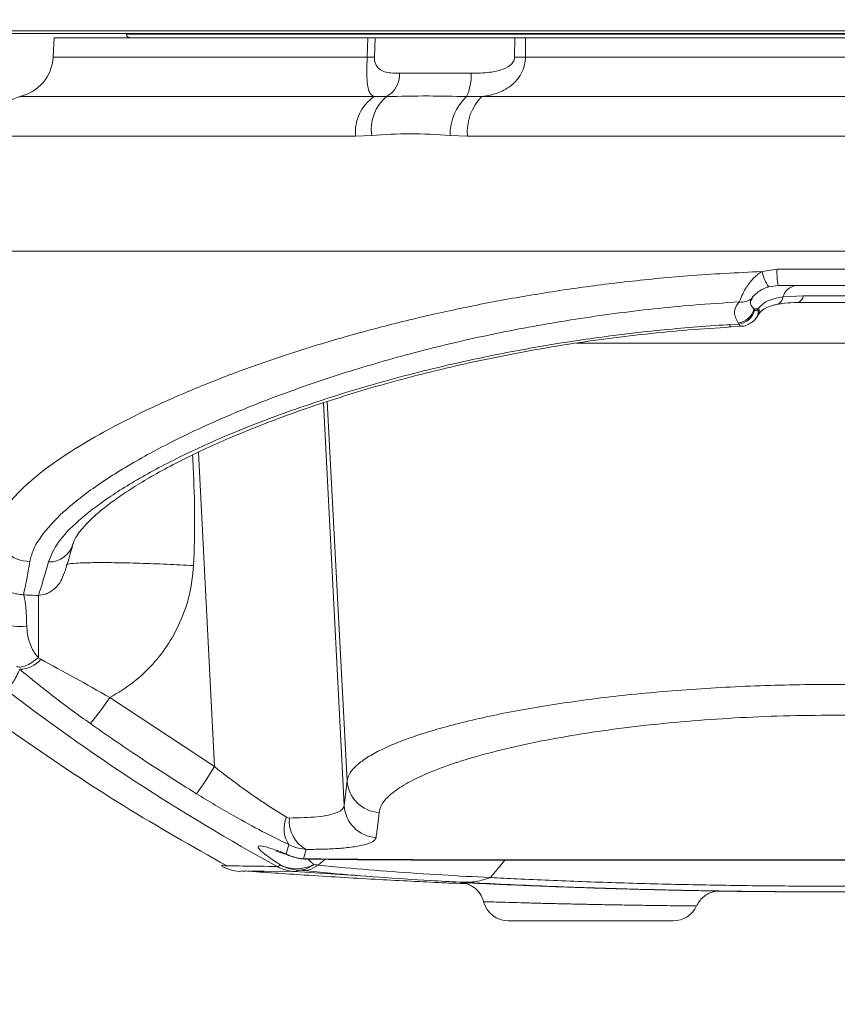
# Model space of a CAD drawing. Header units: millimetres. Extents: x 0 to 16820, y 0 to 11880.
# Tile 16 of 100: x 2866 to 2962, y 6056 to 6172. Entities that reach past the tile are written whole.
import ezdxf

# ---------------------------------------------------------------- set-up
doc = ezdxf.new("R2010")
doc.units = ezdxf.units.MM
doc.header["$LTSCALE"] = 20
doc.styles.add('SLDTEXTSTYLE0', font='TXT', dxfattribs={"width": 0.605})
doc.dimstyles.new('SLDDIMSTYLE1', dxfattribs={"dimtxt": 140, "dimasz": 100, "dimexe": 0, "dimexo": 0.0625, "dimgap": 35, "dimtad": 1, "dimtoh": 1, "dimdec": 4, "dimlfac": 20, "dimzin": 12, "dimdsep": 46, "dimtxsty": 'SLDTEXTSTYLE0', "dimsah": 1, "dimcen": 0.09, "dimadec": 1, "dimazin": 0, "dimtfac": 1, "dimtofl": 0, "dimtmove": 0, "dimatfit": 3, "dimfxl": 1, "dimfrac": 2, "dimtolj": 1, "dimtzin": 12, "dimarcsym": 0})

# ---------------------------------------------------------------- blocks, each defined once
blk = doc.blocks.new('*D5')
at = {"color": 7, "linetype": 'Continuous', "lineweight": 0}
for p, q in [((1293.27, 6330.23), (473.82, 6330.23)), ((4279.76, 6330.23), (5099.21, 6330.23))]:
    blk.add_line(p, q, dxfattribs=at)
blk.add_arc((2786.51, 6330.23), 2282.69, 180, 0, dxfattribs=at)
for points in [[(503.82, 6330.23), (491.01, 6229.93), (521, 6230.59)], [(5069.21, 6330.23), (5052.02, 6230.59), (5082.02, 6229.93)]]:
    blk.add_solid(points, dxfattribs=at)
at = {"color": 7, "linetype": 'Continuous', "lineweight": 0, "char_height": 140, "attachment_point": 1, "style": 'SLDTEXTSTYLE0'}
for s, insert in [('180°', (2619.65, 4228.01)), ('-', (2555.74, 4228.01))]:
    blk.add_mtext(s, dxfattribs=dict(at, insert=insert))

msp = doc.modelspace()

# ---------------------------------------------------------------- linework, layer by layer
at = {"color": 7, "linetype": 'Continuous', "lineweight": 0}
for p, q in [((2849.5138564, 6170.4342535), (3073.5138564, 6170.4342535)), ((2855.2808776, 6170.1342175), (3073.2138205, 6170.1342175)), ((2878.6020292, 6170.1342175), (2878.6173386, 6170.0473934)), ((2870.1470019, 6169.6342175), (2870.0284723, 6167.3725377)), ((2870.1470019, 6169.6342175), (2906.9059387, 6169.6342175)), ((2907.7573858, 6169.6342175), (2924.0969844, 6169.6342175)), ((2925.3795929, 6169.6342175), (3052.8807108, 6169.6342175)), ((3061.4150421, 6144.6342175), (2861.6126706, 6144.6342175)), ((2954.9620969, 6140.6342175), (2953.8427382, 6140.4813673)), ((2968.0656159, 6140.6342175), (2954.9620969, 6140.6342175)), ((2949.4037017, 6135.8124822), (2950.6278335, 6135.8690193)), ((2949.4136038, 6135.7968354), (2949.4047379, 6135.7964956)), ((2901.9146622, 6073.4485001), (2901.0755865, 6072.7758489)), ((2907.2418547, 6071.4331004), (2898.2968181, 6072.0023049)), ((2942.6669627, 6066.2342175), (2923.360751, 6066.2342175))]:
    msp.add_line(p, q, dxfattribs=at)
at = {"color": 8, "linetype": 'Continuous', "lineweight": 0}
for p, q in [((2987.1302895, 6170.0473934), (2878.6173386, 6170.0473934)), ((2906.8145828, 6167.3725377), (2906.9059387, 6169.6342175)), ((2907.7573858, 6169.6342175), (2907.6635731, 6167.3725377)), ((2924.0781612, 6167.3725377), (2924.0969844, 6169.6342175)), ((2925.3795929, 6169.6342175), (2925.3562202, 6167.3725377)), ((2870.0284723, 6167.3725377), (2906.8145828, 6167.3725377)), ((2925.3562202, 6167.3725377), (3052.9992405, 6167.3725377)), ((2910.6149388, 6165.4772097), (2918.985788, 6165.4772097)), ((2866.14563, 6162.7321057), (2866.219228, 6162.7543945)), ((2866.219228, 6162.7543945), (2907.6538899, 6162.7543945)), ((2907.6538899, 6162.7543945), (2909.0758162, 6162.7536312)), ((2918.4454905, 6162.7536312), (2920.2631407, 6162.7543945)), ((2920.2631407, 6162.7543945), (3056.8084848, 6162.7543945)), ((2905.4498333, 6158.1362513), (2862.319583, 6158.1362513)), ((2907.3480056, 6158.2143339), (2905.4498333, 6158.1362513)), ((2918.5750797, 6158.1362513), (2916.5331308, 6158.2143339)), ((3060.7081298, 6158.1362513), (2918.5750797, 6158.1362513)), ((2953.0711783, 6142.2747952), (2954.828424, 6142.5295456)), ((2954.828424, 6142.5295456), (2968.1992888, 6142.5295456)), ((2955.5179013, 6139.2960249), (2957.8940419, 6139.4342175)), ((2952.5816572, 6137.8956848), (2952.1164447, 6137.8956848)), ((2952.1164447, 6137.8956848), (2952.1999787, 6137.7674649)), ((2952.5816572, 6137.8956848), (2952.6594275, 6137.9870015)), ((2949.2319273, 6136.0513478), (2950.3582575, 6136.1154968)), ((2950.3582575, 6136.1154968), (2950.2561344, 6136.2443301)), ((2991.7687058, 6133.8958973), (2931.3263946, 6133.8958973)), ((2901.7201022, 6126.9101097), (2904.1234803, 6079.7326411)), ((2904.4714479, 6082.6371576), (2902.1446172, 6127.0535638)), ((2888.9175977, 6084.2956182), (2887.0422856, 6121.1073373)), ((2868.301841, 6097.0470111), (2868.578181, 6096.888431)), ((2876.6777143, 6092.3856592), (2888.9175977, 6084.2956182)), ((2904.1234803, 6079.7326411), (2904.4714479, 6082.6371576)), ((2897.3265154, 6074.098476), (2897.6473966, 6075.1706417)), ((2899.6772824, 6074.6020739), (2899.3499999, 6073.4994204)), ((2899.3499999, 6073.4994204), (2900.8198197, 6073.4916608)), ((2921.2560024, 6071.3059071), (2922.9480201, 6073.3447872)), ((2896.2686367, 6072.6037608), (2896.2685242, 6072.6038225)), ((2899.2803262, 6072.1230603), (2898.6840278, 6072.184568)), ((2901.0755865, 6072.7758489), (2901.0755033, 6072.7757822)), ((2948.1675661, 6069.7354336), (2948.1361505, 6069.7358811))]:
    msp.add_line(p, q, dxfattribs=at)
at = {"color": 7, "linetype": 'Continuous', "lineweight": 0, "flags": 128}
for points in [[(2951.8906176, 6139.1810109), (2951.8997663, 6139.1912211), (2952.0346741, 6139.3694973)], [(2898.2967587, 6072.0023096), (2894.7970826, 6072.053316), (2893.0464467, 6072.0719767), (2892.8018984, 6072.0744856)]]:
    msp.add_lwpolyline(points, dxfattribs=at)
at = {"color": 8, "linetype": 'Continuous', "lineweight": 0, "flags": 128}
for points in [[(2897.9787701, 6073.7808316), (2897.7779746, 6073.8621221), (2897.3265154, 6074.098476)], [(2899.7410121, 6073.4683336), (2899.6025625, 6073.4714025), (2899.3499999, 6073.4994204)], [(2901.180309, 6073.4606789), (2901.0383687, 6073.4634658), (2900.8198197, 6073.4916608)]]:
    msp.add_lwpolyline(points, dxfattribs=at)
at = {"color": 7, "linetype": 'Continuous', "lineweight": 30}
for radius in [2051, 593]:
    msp.add_circle((2786.5138564, 6330.2342175), radius, dxfattribs=at)
at = {"color": 7, "linetype": 'Continuous', "lineweight": 0}
for centre, radius, start, end in [((2865.0353246, 6167.6342175), 5, 282.791544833, 357), ((2899.7189416, 6078.4682406), 5, 249.632869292, 270.038051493), ((2923.3607501, 6069.2342175), 3, 194.832796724, 270), ((2942.6669627, 6069.2342175), 3, 270, 335.430476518)]:
    msp.add_arc(centre, radius, start, end, dxfattribs=at)
at = {"color": 8, "linetype": 'Continuous', "lineweight": 0}
for centre, radius, start, end in [((2907.2390779, 6190.5579087), 23.1892567, 268.95110317, 271.04889683), ((2924.7171907, 6220.6167982), 53.248095, 269.312377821, 270.687622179), ((2907.6385882, 6165.3625001), 2.9785602, 298.850404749, 2.20710616), ((2913.6728165, 6165.1158045), 5.3252493, 333.667486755, 3.891446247), ((2867.3114104, 6157.8765981), 4.9985759, 102.620871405, 177.022405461), ((2910.4740186, 6158.573433), 5.0431702, 124.00032611, 184.973091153), ((2912.3461358, 6158.9103563), 5.0463603, 130.395126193, 187.927829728), ((2922.6318164, 6158.3174973), 6.0995581, 133.340502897, 180.969104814), ((2924.1702301, 6158.7086552), 5.6243537, 134.001204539, 185.841241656), ((2961.8787079, 6142.074407), 7.0649596, 176.306335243, 191.762166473), ((2957.1549178, 6142.9689996), 4.1423241, 189.647617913, 216.908599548), ((2957.3149673, 6138.7787235), 1.8700394, 97.150814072, 163.941065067), ((2950.727779, 6140.2823598), 1.6016127, 258.583329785, 316.555630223), ((2954.5060228, 6139.3929499), 1.0165099, 290.812981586, 354.528490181), ((2956.9684175, 6139.5178332), 0.9293934, 288.057767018, 354.838236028), ((2949.9644123, 6138.446496), 2.2214042, 277.546067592, 345.643387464), ((2951.4508655, 6137.5540037), 1.1812856, 325.341304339, 16.812764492), ((2951.8931285, 6137.6196025), 0.8498213, 334.313791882, 25.61519863), ((2950.0327063, 6138.3310616), 2.239355, 278.359125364, 345.423163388), ((2949.5428349, 6136.0761525), 0.3118955, 184.561498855, 243.719445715), ((2867.3047753, 6112.321058), 3.9956263, 184.129658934, 270.076269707), ((2869.5320642, 6111.212753), 2.9499024, 268.941008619, 345.408778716), ((2866.0919856, 6104.5589822), 3.8609998, 194.837197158, 282.681034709), ((2866.1185743, 6098.8248196), 3.1303779, 269.975161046, 321.787501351), ((3016.4148986, 6291.6798001), 249.8588306, 232.434634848, 241.258609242), ((2844.152451, 6114.3529793), 39.2486421, 320.401250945, 325.965201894), ((2852.0302443, 6106.1890407), 42.8952071, 324.229066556, 329.309975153), ((2908.4451323, 6082.8975858), 3.9822092, 183.74970101, 266.637947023), ((2908.1091813, 6079.9770548), 3.9931881, 183.509134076, 266.450441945), ((2900.2796305, 6076.9976205), 3.204139, 154.601492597, 214.763710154), ((2901.4320026, 6077.9041913), 3.739388, 174.235471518, 242.014160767), ((2899.7309351, 6078.5031213), 5.0181804, 241.370637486, 265.646431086), ((2898.5672564, 6076.6592891), 4.3186277, 243.762758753, 297.706068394), ((2899.0613531, 6077.1716119), 5.001298, 241.279445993, 265.673181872), ((2898.7451232, 6075.0785153), 2.8945922, 268.790583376, 309.214068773)]:
    msp.add_arc(centre, radius, start, end, dxfattribs=at)
for centre, major_axis, ratio, start_param, end_param in [((2842.1929669, 6519.6342175), (-21.8654851, 419.9989008), 0.0439458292, 3.290333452, 3.3430946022), ((2887.1625247, 6519.6342175), (21.91825, 419.9988902), 0.0440508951, 3.2937531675, 3.346949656)]:
    msp.add_ellipse(centre, major_axis=major_axis, ratio=ratio, start_param=start_param, end_param=end_param, dxfattribs=at)
at = {"color": 7, "linetype": 'Continuous', "lineweight": 0}
for points, knots in [([(2878.6151063, 6170.061176), (2878.6316935, 6169.9985224), (2878.6660122, 6169.868892), (2878.7994011, 6169.7291667), (2878.9550374, 6169.6478962), (2879.0592424, 6169.6386826), (2879.1097425, 6169.6342175)], [0, 0, 0, 0, 0.2709779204, 0.5606530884, 0.7870826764, 1, 1, 1, 1]), ([(2907.7573858, 6169.6342175), (2907.5721499, 6169.6342175), (2907.330739, 6169.6342175), (2906.9861278, 6169.6342175), (2906.9059387, 6169.6342175)], [0, 0, 0, 0, 0.7673054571, 1, 1, 1, 1]), ([(2925.3795929, 6169.6342175), (2925.0573289, 6169.6342175), (2924.6373346, 6169.6342175), (2924.1989858, 6169.6342175), (2924.0969844, 6169.6342175)], [0, 0, 0, 0, 0.7673054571, 1, 1, 1, 1]), ([(2953.8427382, 6140.4813673), (2953.7893355, 6140.4650823), (2953.4226208, 6140.3532538), (2952.8724947, 6140.0723709), (2952.3582548, 6139.6770633), (2952.131101, 6139.4644133), (2952.0517951, 6139.38635), (2952.0346741, 6139.3694973)], [0, 0, 0, 0, 0.0653089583, 0.4484752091, 0.7160372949, 0.9386966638, 1, 1, 1, 1]), ([(2951.8073308, 6139.0780687), (2951.8068708, 6139.0762704), (2951.800213, 6139.0502453), (2951.847788, 6139.1174582), (2951.8920756, 6139.1800268)], [0, 0, 0, 0, 0.0691002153, 1, 1, 1, 1]), ([(2952.6864239, 6137.2291631), (2952.7447197, 6137.3402381), (2952.8976215, 6137.6315723), (2953.4907595, 6138.0198345), (2954.1926353, 6138.3084394), (2954.7169246, 6138.4019826), (2954.868216, 6138.4289759)], [0, 0, 0, 0, 0.1903766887, 0.4993313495, 0.8555247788, 1, 1, 1, 1]), ([(2954.859882, 6138.4298321), (2955.0348325, 6138.4645842), (2955.6445187, 6138.5856922), (2956.4437765, 6138.6305655), (2957.1066032, 6138.6298263), (2957.2624807, 6138.6296525)], [0, 0, 0, 0, 0.2353511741, 0.8201768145, 1, 1, 1, 1]), ([(2965.7712059, 6138.6342175), (2965.2545075, 6138.6342175), (2963.6295717, 6138.6342175), (2960.6392323, 6138.6342175), (2958.3800413, 6138.6342175), (2957.2565069, 6138.6342175)], [0, 0, 0, 0, 0.1898688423, 0.5971078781, 1, 1, 1, 1]), ([(2950.6268798, 6135.8837999), (2950.6647371, 6135.8796889), (2950.9398293, 6135.8498163), (2951.4219153, 6136.0339181), (2951.981981, 6136.3798645), (2952.2991469, 6136.6880449), (2952.4185644, 6136.8787589), (2952.4223336, 6136.8847784)], [0, 0, 0, 0, 0.0526185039, 0.3823551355, 0.6788997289, 0.9898650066, 1, 1, 1, 1]), ([(2952.3425333, 6136.7786582), (2952.4132371, 6136.8673964), (2952.5308862, 6137.0150544), (2952.6121172, 6137.1905064), (2952.6445307, 6137.2605168)], [0, 0, 0, 0, 0.6009714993, 1, 1, 1, 1]), ([(2872.4019317, 6110.465741), (2872.4154706, 6110.5221718), (2872.4548758, 6110.6864154), (2872.7195805, 6111.2195156), (2873.2710183, 6111.9957664), (2874.0978915, 6112.9150691), (2875.214348, 6113.9530171), (2876.6341198, 6115.0944414), (2878.3694684, 6116.3247449), (2880.4157391, 6117.6225421), (2882.7670608, 6118.9701298), (2885.4142543, 6120.3509564), (2888.3458626, 6121.7497391), (2891.5486831, 6123.151838), (2895.0046001, 6124.5436053), (2898.6906164, 6125.9054154), (2902.5923071, 6127.224991), (2906.6941699, 6128.4915463), (2910.984697, 6129.6951329), (2915.4418721, 6130.8234378), (2920.043519, 6131.8650814), (2924.7673875, 6132.8098037), (2929.5915875, 6133.6480436), (2934.4855, 6134.3714161), (2939.4411208, 6134.9678056), (2944.4108775, 6135.4489497), (2947.7588834, 6135.6673123), (2949.4146239, 6135.7753025)], [0, 0, 0, 0, 0.0203241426, 0.0591540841, 0.0964030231, 0.1337552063, 0.1717609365, 0.2111088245, 0.2513970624, 0.2924475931, 0.3340872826, 0.3761642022, 0.4185492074, 0.4611343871, 0.5038228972, 0.5464261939, 0.5887891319, 0.6311270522, 0.6733518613, 0.7153897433, 0.7571764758, 0.7986602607, 0.8398041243, 0.8805780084, 0.920759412, 0.9608119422, 1, 1, 1, 1]), ([(2871.3264975, 6106.8939948), (2871.3644566, 6107.0065984), (2871.6301681, 6107.7948157), (2871.9781622, 6108.9685475), (2872.2906436, 6110.1146547), (2872.3748995, 6110.4236852)], [0, 0, 0, 0, 0.108518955, 0.759625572, 1, 1, 1, 1]), ([(2854.3633499, 6096.6053146), (2854.5141953, 6096.4782931), (2858.342086, 6093.2549643), (2866.3265039, 6087.546646), (2878.1325634, 6079.5972691), (2886.3402758, 6074.9646181), (2890.3700113, 6072.6901283)], [0, 0, 0, 0, 0.0136685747, 0.3468571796, 0.6793268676, 1, 1, 1, 1]), ([(2896.1309965, 6074.4025299), (2896.1261227, 6074.4035304), (2896.1077914, 6074.4072931), (2896.3159208, 6074.354867), (2896.7576177, 6074.2151573), (2897.3317087, 6074.0205058), (2897.8296644, 6073.8339305), (2898.0066385, 6073.7676214)], [0, 0, 0, 0, 0.07332114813, 0.27577395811, 0.52909467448, 0.83263957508, 1, 1, 1, 1]), ([(2899.7409735, 6073.4660964), (2899.8590971, 6073.4669108), (2900.2779256, 6073.4697984), (2900.781514, 6073.4633524), (2901.1430737, 6073.4587244)], [0, 0, 0, 0, 0.2820332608, 1, 1, 1, 1]), ([(2901.1801566, 6073.4571712), (2902.6621323, 6073.4379026), (2905.8067393, 6073.3970165), (2910.6319731, 6073.3700413), (2915.5123949, 6073.3545705), (2920.3537858, 6073.347865), (2925.2692105, 6073.3413289), (2930.473751, 6073.338382), (2935.8743125, 6073.3384655), (2941.5025399, 6073.3407603), (2947.2057761, 6073.3441964), (2952.9476678, 6073.3476534), (2958.6922313, 6073.3500824), (2964.4203203, 6073.3501886), (2970.1327152, 6073.3478565), (2975.8369283, 6073.3444327), (2981.5247452, 6073.3409485), (2987.1685482, 6073.3385607), (2992.732541, 6073.3383685), (2997.9649488, 6073.341485), (3002.9463646, 6073.3480806), (3007.7142137, 6073.3547619), (3012.6102986, 6073.370863), (3017.3470673, 6073.3981653), (3020.4157059, 6073.4382098), (3021.846766, 6073.4568845)], [0, 0, 0, 0, 0.0414934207, 0.088044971, 0.1307653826, 0.1705707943, 0.2127533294, 0.254072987, 0.2986633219, 0.3435129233, 0.3884964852, 0.4334447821, 0.4781849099, 0.5226161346, 0.5669734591, 0.6115580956, 0.6564074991, 0.7013909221, 0.7463557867, 0.7911455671, 0.8302735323, 0.871509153, 0.9140699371, 0.959926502, 1, 1, 1, 1]), ([(2889.7457652, 6072.7083825), (2889.766438, 6072.6934522), (2890.1265729, 6072.4333569), (2891.0099456, 6072.1159199), (2891.7378897, 6072.0270408), (2892.0771511, 6071.9856183)], [0, 0, 0, 0, 0.0314927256, 0.548623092, 1, 1, 1, 1]), ([(2889.8281247, 6072.8171763), (2889.9544034, 6072.754973), (2890.1327877, 6072.6671033), (2890.3111622, 6072.6759657), (2890.363265, 6072.6785544)], [0, 0, 0, 0, 0.7079028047, 1, 1, 1, 1]), ([(2892.5542243, 6072.0770266), (2892.4275332, 6072.0635097), (2892.2763903, 6072.047384), (2892.1201049, 6072.0945749), (2892.0948211, 6072.1022094)], [0, 0, 0, 0, 0.8382206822, 1, 1, 1, 1]), ([(2892.5547656, 6072.0848383), (2894.8580898, 6071.9209172), (2899.9277682, 6071.5601225), (2907.4765568, 6071.1181682), (2913.8179828, 6070.7819793), (2917.3916663, 6070.6294203), (2918.4884878, 6070.5825975)], [0, 0, 0, 0, 0.2666707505, 0.5869495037, 0.8732280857, 1, 1, 1, 1]), ([(2917.8528326, 6070.760719), (2917.7978868, 6070.7635618), (2916.5756861, 6070.8267953), (2913.2958022, 6071.0079255), (2908.1803501, 6071.342881), (2903.2288771, 6071.7378892), (2900.3610196, 6072.0176414), (2899.2803262, 6072.1230603)], [0, 0, 0, 0, 0.008189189, 0.1821581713, 0.4949763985, 0.8096921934, 1, 1, 1, 1]), ([(3005.4153464, 6070.7731875), (3003.4405257, 6070.6737478), (2999.4920551, 6070.4749272), (2992.1187737, 6070.171622), (2983.1440284, 6069.8885123), (2972.5874585, 6069.6858443), (2963.0543153, 6069.61937), (2954.7146145, 6069.6515752), (2946.4622121, 6069.750965), (2937.2212267, 6069.9619088), (2927.1715312, 6070.3048387), (2920.7966998, 6070.6171719), (2917.6123912, 6070.7731862)], [0, 0, 0, 0, 0.0724141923, 0.1447854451, 0.2617623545, 0.3791368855, 0.4961089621, 0.5744231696, 0.6527370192, 0.7682679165, 0.8842469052, 1, 1, 1, 1]), ([(2917.7860269, 6070.725777), (2917.7709888, 6070.7269176), (2917.7293014, 6070.7300793), (2918.216667, 6070.7072979), (2919.090831, 6070.6659867), (2920.3939855, 6070.6047147), (2922.0395522, 6070.5294025), (2924.0045525, 6070.443017), (2926.2197334, 6070.3503967), (2928.6315217, 6070.2559026), (2931.163886, 6070.1634585), (2933.7474714, 6070.0769829), (2936.3063751, 6069.9986173), (2938.7656514, 6069.9307373), (2941.059518, 6069.8735433), (2943.1168295, 6069.8276422), (2944.8893765, 6069.791957), (2946.3189401, 6069.7658746), (2947.3713533, 6069.7481873), (2948.039145, 6069.7375289), (2948.1247591, 6069.736132), (2948.1675661, 6069.7354336)], [0, 0, 0, 0, 0.0303876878, 0.0842384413, 0.1380888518, 0.1919729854, 0.2458565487, 0.2997879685, 0.3537189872, 0.4076818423, 0.4616446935, 0.5155817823, 0.5695191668, 0.6233670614, 0.6772152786, 0.7309574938, 0.7846998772, 0.8383885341, 0.8920772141, 0.9460386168, 1, 1, 1, 1]), ([(2918.1326452, 6070.6758761), (2918.1424254, 6070.6742419), (2918.2637299, 6070.6539725), (2918.5745023, 6070.5643341), (2919.0661683, 6070.3499453), (2919.6595298, 6069.9170851), (2920.1913923, 6069.2741796), (2920.3721188, 6068.7164876), (2920.4567317, 6068.4553863)], [0, 0, 0, 0, 0.0092271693, 0.1144454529, 0.2794629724, 0.4847961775, 0.7587909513, 1, 1, 1, 1]), ([(2945.4175886, 6067.9870038), (2945.5028567, 6068.1642803), (2945.6878393, 6068.5488679), (2946.1285947, 6069.0047298), (2946.6184074, 6069.3522563), (2947.0842898, 6069.5632754), (2947.4836398, 6069.6747537), (2947.7917567, 6069.7212784), (2947.9840702, 6069.7337094), (2948.0832522, 6069.7356284), (2948.1145712, 6069.7357833), (2948.1294153, 6069.7357738), (2948.141084, 6069.7357198), (2948.1518003, 6069.7356265), (2948.1521924, 6069.7356191), (2948.1524795, 6069.7356136)], [0, 0, 0, 0, 0.1577485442, 0.3422231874, 0.5028840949, 0.6400136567, 0.7519780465, 0.8361561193, 0.890423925, 0.9077411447, 0.9163275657, 0.9230699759, 0.9325130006, 0.9505890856, 1, 1, 1, 1]), ([(2947.9333945, 6069.7281501), (2948.1280014, 6069.7251379), (2949.7863841, 6069.6994685), (2952.9093593, 6069.6690192), (2957.1944927, 6069.6413699), (2960.1347718, 6069.6318601), (2961.6105416, 6069.6346243), (2961.7295468, 6069.6348472)], [0, 0, 0, 0, 0.04232261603, 0.36066091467, 0.67910384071, 0.97412313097, 1, 1, 1, 1])]:
    msp.add_open_spline(points, degree=3, knots=knots, dxfattribs=at)
at = {"color": 8, "linetype": 'Continuous', "lineweight": 0}
for points, knots in [([(2907.6538899, 6162.7543945), (2907.651546, 6162.7553231), (2907.3991302, 6162.8553241), (2907.0938476, 6163.1333945), (2906.8556672, 6163.9326884), (2906.7810691, 6164.8501887), (2906.7767468, 6165.8341135), (2906.7908892, 6166.6359583), (2906.8064851, 6167.1207968), (2906.8145828, 6167.3725377)], [0, 0, 0, 0, 0.00272625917, 0.29360197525, 0.46589217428, 0.67590327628, 0.81312833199, 0.90297129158, 1, 1, 1, 1]), ([(2907.6635731, 6167.3725377), (2907.6637595, 6167.2710451), (2907.6641264, 6167.0713144), (2907.7282189, 6166.7409649), (2907.8956563, 6166.3282466), (2908.444176, 6165.7326887), (2909.3730501, 6165.5046467), (2910.2636835, 6165.4849699), (2910.6149388, 6165.4772097)], [0, 0, 0, 0, 0.0516079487, 0.1015609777, 0.1852782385, 0.3346407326, 0.7375902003, 1, 1, 1, 1]), ([(2918.985788, 6165.4772097), (2919.7174893, 6165.4889643), (2920.7814116, 6165.5060559), (2922.2447843, 6165.7711363), (2923.1023414, 6166.0805837), (2923.681691, 6166.5078283), (2923.9450714, 6166.8351856), (2924.0631087, 6167.1439573), (2924.0740322, 6167.3098368), (2924.0781612, 6167.3725377)], [0, 0, 0, 0, 0.37946825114, 0.5517616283, 0.75764267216, 0.83476582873, 0.91558746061, 0.96809282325, 1, 1, 1, 1]), ([(2925.3562202, 6167.3725377), (2925.3485261, 6167.2162438), (2925.3285112, 6166.8096665), (2925.1619192, 6166.0690009), (2924.7939836, 6165.2577922), (2924.0093187, 6164.2283608), (2922.8098411, 6163.4088169), (2921.404579, 6162.9376842), (2920.5870205, 6162.8064024), (2920.2631407, 6162.7543945)], [0, 0, 0, 0, 0.06025207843, 0.15673746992, 0.29300100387, 0.40902466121, 0.67530508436, 0.87137051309, 1, 1, 1, 1]), ([(2909.0758162, 6162.7536312), (2910.6716366, 6162.790827), (2913.5463628, 6162.8578319), (2916.9370461, 6162.7857147), (2918.4454905, 6162.7536312)], [0, 0, 0, 0, 0.5551208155, 1, 1, 1, 1]), ([(2916.5331308, 6158.2143339), (2914.9745198, 6158.3070102), (2911.8467739, 6158.4929886), (2908.8509551, 6158.3074269), (2907.3480056, 6158.2143339)], [0, 0, 0, 0, 0.4983176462, 1, 1, 1, 1]), ([(2863.3195231, 6112.0333179), (2863.4342696, 6112.4697567), (2863.7020754, 6113.488357), (2864.8572939, 6115.2469347), (2866.8166224, 6117.3094146), (2869.5458661, 6119.5154203), (2872.9274271, 6121.7667646), (2876.8642123, 6124.0147054), (2881.2924512, 6126.2353121), (2886.3311466, 6128.4693749), (2891.7525275, 6130.5963348), (2897.4425284, 6132.5786136), (2903.3419873, 6134.405056), (2909.6743645, 6136.1273226), (2916.2446281, 6137.6708513), (2922.9683976, 6139.012365), (2929.8191163, 6140.1489704), (2936.9547968, 6141.0834662), (2944.7191311, 6141.8530577), (2950.1505522, 6142.1273179), (2953.0711783, 6142.2747952)], [0, 0, 0, 0, 0.0450535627, 0.1051500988, 0.1656928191, 0.2276196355, 0.2900141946, 0.3472110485, 0.4047671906, 0.4634529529, 0.5225307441, 0.5750744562, 0.6279119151, 0.6816947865, 0.7358165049, 0.7859997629, 0.836482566, 0.8879369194, 0.9397405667, 1, 1, 1, 1]), ([(2950.4107517, 6138.7124372), (2950.4290522, 6138.7666903), (2950.5129067, 6139.0152823), (2950.7920191, 6139.6836963), (2951.4079144, 6140.7553817), (2952.1531081, 6141.613705), (2952.7379495, 6142.074148), (2952.9861059, 6142.2235705), (2953.0711783, 6142.2747952)], [0, 0, 0, 0, 0.0676015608, 0.3097557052, 0.588326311, 0.8401019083, 0.9451840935, 1, 1, 1, 1]), ([(2951.8925772, 6139.0711096), (2951.804226, 6138.9354098), (2951.5481175, 6138.5420489), (2951.8915125, 6138.1515024), (2952.1164447, 6137.8956848)], [0, 0, 0, 0, 0.3449753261, 1, 1, 1, 1]), ([(2952.6594275, 6137.9870015), (2952.9282598, 6138.2491056), (2953.6674875, 6138.9698324), (2954.7983167, 6139.1691759), (2955.5179013, 6139.2960249)], [0, 0, 0, 0, 0.3636663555, 1, 1, 1, 1]), ([(2957.8940419, 6139.4342175), (2958.8435754, 6139.4342175), (2960.7566695, 6139.4342175), (2963.2990281, 6139.4342175), (2964.6867978, 6139.4342175), (2965.1336709, 6139.4342175)], [0, 0, 0, 0, 0.4005234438, 0.8069636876, 1, 1, 1, 1]), ([(2950.4107517, 6138.7124372), (2948.6123093, 6138.5969457), (2943.6631891, 6138.2791253), (2935.7120073, 6137.4002345), (2926.7449137, 6136.0077788), (2918.0428623, 6134.2378434), (2909.7278185, 6132.1252212), (2901.8890043, 6129.7311609), (2894.4957706, 6127.0746351), (2887.70016, 6124.2081981), (2881.630115, 6121.2015314), (2876.4451911, 6118.1564046), (2872.2886455, 6115.1567766), (2869.2797147, 6112.2758308), (2867.7279609, 6110.0043594), (2867.4197745, 6108.7661141), (2867.3100941, 6108.3254353)], [0, 0, 0, 0, 0.0394057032, 0.1084402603, 0.1776907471, 0.2467522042, 0.3192342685, 0.3919237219, 0.464431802, 0.5437228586, 0.6232444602, 0.7025430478, 0.7862068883, 0.8701356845, 0.9537826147, 1, 1, 1, 1]), ([(2950.2561344, 6136.2443301), (2950.0375293, 6136.6702806), (2949.644071, 6137.4369312), (2950.0357048, 6138.2849339), (2950.3688439, 6138.6646679), (2950.4107517, 6138.7124372)], [0, 0, 0, 0, 0.52220484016, 0.93989492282, 1, 1, 1, 1]), ([(2952.1999787, 6137.7674649), (2952.2168266, 6137.7468807), (2952.2628997, 6137.6905902), (2952.3290882, 6137.6813366), (2952.4216465, 6137.7106709), (2952.499476, 6137.7738648), (2952.5630783, 6137.8681447), (2952.5816572, 6137.8956848)], [0, 0, 0, 0, 0.1662372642, 0.454598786, 0.5060518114, 0.8557130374, 1, 1, 1, 1]), ([(2869.4775446, 6108.2633544), (2869.7910973, 6109.0168359), (2870.4192414, 6110.5262951), (2872.8661774, 6113.0777767), (2876.3497148, 6115.7743263), (2880.9597047, 6118.5917856), (2886.5726902, 6121.4456013), (2893.1930983, 6124.2931445), (2900.8048552, 6127.0529893), (2909.3238786, 6129.6331372), (2917.764828, 6131.7201367), (2925.8399499, 6133.319585), (2933.3303672, 6134.5097706), (2941.0598138, 6135.4423625), (2946.4152052, 6135.8812558), (2949.1482719, 6136.0462961), (2949.2319273, 6136.0513478)], [0, 0, 0, 0, 0.0829139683, 0.1661026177, 0.2490346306, 0.3317178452, 0.4146508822, 0.4973344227, 0.5819339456, 0.6668057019, 0.7513732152, 0.8129260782, 0.874736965, 0.9365295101, 0.9980572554, 1, 1, 1, 1]), ([(2950.6289977, 6135.9100998), (2950.5742455, 6135.9030155), (2950.4790909, 6135.8907036), (2950.3942716, 6136.0484978), (2950.3582575, 6136.1154968)], [0, 0, 0, 0, 0.575403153, 1, 1, 1, 1]), ([(2886.369435, 6120.7865289), (2886.3932469, 6120.289129), (2886.508499, 6117.8816627), (2886.672668, 6113.5650965), (2886.5518869, 6109.7468035), (2886.4915839, 6107.8404246)], [0, 0, 0, 0, 0.1153524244, 0.5583174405, 1, 1, 1, 1]), ([(2886.4915839, 6107.8404246), (2885.4413266, 6107.8944405), (2883.2688834, 6108.0061715), (2880.0762855, 6108.1225026), (2877.0904814, 6108.1897155), (2874.5354746, 6108.194506), (2872.6917771, 6108.1319295), (2871.6543645, 6108.0226216), (2871.5973654, 6107.9177283), (2871.573045, 6107.8729723)], [0, 0, 0, 0, 0.1342656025, 0.2777266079, 0.4274496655, 0.5795865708, 0.7369133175, 0.8877457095, 1, 1, 1, 1]), ([(2886.4915839, 6107.8404246), (2886.3691753, 6106.7003274), (2886.1355393, 6104.5242741), (2885.0814121, 6101.4565364), (2883.6412899, 6098.702342), (2881.7586061, 6096.2570944), (2879.4708565, 6094.0602306), (2877.6364569, 6092.9604537), (2876.6777143, 6092.3856592)], [0, 0, 0, 0, 0.17952683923, 0.34265495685, 0.50577635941, 0.66547629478, 0.82516235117, 1, 1, 1, 1]), ([(2868.301841, 6104.3416859), (2868.6060874, 6104.3819492), (2868.9611078, 6104.4289318), (2869.6222001, 6104.6980738), (2870.307123, 6105.1668328), (2870.9776091, 6105.9822291), (2871.1988528, 6106.6167352), (2871.2995536, 6106.9055356)], [0, 0, 0, 0, 0.185492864, 0.2164487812, 0.4679181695, 0.7578188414, 1, 1, 1, 1]), ([(2866.5521808, 6104.4149711), (2866.5521824, 6104.4149681), (2866.6604153, 6104.2115932), (2866.7866137, 6103.6229318), (2866.8921101, 6102.280982), (2866.9236192, 6101.2924337), (2866.939565, 6100.7921627)], [0, 0, 0, 0, 0.0000067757, 0.4593858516, 0.7264134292, 1, 1, 1, 1]), ([(2866.5525441, 6104.4151249), (2866.68043, 6104.4057351), (2867.2280613, 6104.3655261), (2867.8359273, 6104.3520302), (2868.301841, 6104.3416859)], [0, 0, 0, 0, 0.2335255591, 1, 1, 1, 1]), ([(2868.301841, 6097.0470111), (2868.301841, 6097.3563625), (2868.301841, 6098.8312676), (2868.301841, 6101.1324078), (2868.301841, 6103.4052281), (2868.301841, 6104.0295333), (2868.301841, 6104.3416859)], [0, 0, 0, 0, 0.0812796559, 0.3875197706, 0.6937598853, 1, 1, 1, 1]), ([(2866.939565, 6100.7921627), (2866.9598856, 6100.4703971), (2867.0119429, 6099.6460993), (2867.3911419, 6098.3405747), (2867.9841704, 6097.4002303), (2868.3018287, 6097.0470234), (2868.301841, 6097.0470097)], [0, 0, 0, 0, 0.2745895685, 0.7034422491, 0.9999885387, 1, 1, 1, 1]), ([(2868.578181, 6096.888431), (2869.9014471, 6096.1683052), (2872.5623125, 6094.7202533), (2875.3009963, 6093.1666468), (2876.6777143, 6092.3856592)], [0, 0, 0, 0, 0.49730667, 1, 1, 1, 1]), ([(2866.1172172, 6095.694442), (2865.8645996, 6095.1349863), (2865.3298626, 6093.9507392), (2864.6364084, 6093.5338502), (2864.2016693, 6093.5873645), (2864.0844358, 6093.6271172), (2864.0844349, 6093.6271175)], [0, 0, 0, 0, 0.3964182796, 0.8391319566, 0.999998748, 1, 1, 1, 1]), ([(2874.3945957, 6089.3356135), (2872.9686556, 6090.3664043), (2870.0671319, 6092.4638722), (2867.4487882, 6094.6053721), (2866.1172172, 6095.694442)], [0, 0, 0, 0, 0.4914453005, 1, 1, 1, 1]), ([(2904.4714479, 6082.6371576), (2904.5264156, 6082.8743934), (2904.6457677, 6083.3895078), (2905.2724992, 6084.2016171), (2906.3091081, 6085.0717746), (2907.7671628, 6085.9536216), (2909.6047571, 6086.8235253), (2911.7788405, 6087.6657278), (2914.2729358, 6088.4809208), (2917.123978, 6089.2751365), (2920.2660154, 6090.0260715), (2923.6374196, 6090.7203387), (2927.2310958, 6091.3596459), (2931.0950044, 6091.9469954), (2935.1590927, 6092.467693), (2939.3551355, 6092.9120675), (2943.6875942, 6093.2820981), (2948.1859011, 6093.5751913), (2952.7995955, 6093.78485), (2957.4540316, 6093.9057322), (2962.1612916, 6093.9391408), (2966.9103018, 6093.8808588), (2971.6628249, 6093.7299857), (2976.3371487, 6093.4881238), (2980.947031, 6093.1567245), (2985.455651, 6092.7360164), (2989.8129969, 6092.2316194), (2993.9419107, 6091.6544637), (2997.8577334, 6091.0071438), (3001.5335404, 6090.2931912), (3004.9071142, 6089.5268968), (3007.9246558, 6088.7255607), (3010.6060513, 6087.8912778), (3012.9446967, 6087.0246319), (3014.8961455, 6086.1424848), (3016.4362778, 6085.2621441), (3017.5728176, 6084.3833799), (3018.3339829, 6083.50335), (3018.482171, 6082.925888), (3018.5562649, 6082.6371577)], [0, 0, 0, 0, 0.0232751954, 0.0505378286, 0.0778005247, 0.1058445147, 0.1338884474, 0.1605081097, 0.1871276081, 0.2144826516, 0.2418373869, 0.2677864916, 0.2937352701, 0.3203934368, 0.3470512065, 0.3727436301, 0.3984357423, 0.4248504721, 0.4512649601, 0.4773146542, 0.5033642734, 0.5301856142, 0.557007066, 0.583788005, 0.6105692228, 0.6381732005, 0.6657776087, 0.693145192, 0.7205132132, 0.748717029, 0.7769212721, 0.8044011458, 0.8318812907, 0.8601717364, 0.8884623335, 0.9159460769, 0.9434298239, 0.9717149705, 1, 1, 1, 1]), ([(3014.8161175, 6078.9222305), (3014.7091799, 6079.3058428), (3014.4949657, 6080.0742829), (3013.2956387, 6081.2610415), (3011.4767549, 6082.4515821), (3008.9732223, 6083.6317783), (3005.8543236, 6084.7795369), (3002.155586, 6085.8734769), (2997.9053057, 6086.8900896), (2993.1761798, 6087.8105262), (2988.0552517, 6088.6108461), (2982.6043783, 6089.2694178), (2976.9157176, 6089.7796746), (2971.0733756, 6090.1312106), (2965.1573641, 6090.3121616), (2959.2530414, 6090.3313468), (2953.4033482, 6090.1906309), (2947.6883926, 6089.8887488), (2942.1731558, 6089.4429536), (2936.8752453, 6088.8595034), (2931.8718554, 6088.144896), (2927.2142355, 6087.3184233), (2922.9312247, 6086.3904977), (2919.0989858, 6085.3742944), (2915.759754, 6084.2894905), (2912.9598199, 6083.1542629), (2910.7634976, 6081.9868269), (2909.2072639, 6080.8062313), (2908.39387, 6079.7797305), (2908.2624806, 6079.1616192), (2908.2115947, 6078.9222304)], [0, 0, 0, 0, 0.03723206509, 0.07458211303, 0.11181460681, 0.14901893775, 0.18634095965, 0.22354196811, 0.26054123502, 0.29766125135, 0.33465421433, 0.37078758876, 0.40704143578, 0.44316974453, 0.47826393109, 0.51347406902, 0.54856805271, 0.58318174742, 0.61790606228, 0.65252376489, 0.68753726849, 0.72265930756, 0.7576780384, 0.79367329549, 0.82977915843, 0.86577795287, 0.90270062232, 0.93973823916, 0.97666117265, 1, 1, 1, 1]), ([(2886.8337196, 6081.1148129), (2884.5773921, 6082.5356517), (2880.3704925, 6085.1847913), (2876.2876483, 6088.0207105), (2874.3945957, 6089.3356135)], [0, 0, 0, 0, 0.5363397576, 1, 1, 1, 1]), ([(2888.9175977, 6084.2956182), (2890.0535383, 6083.4216526), (2892.0196104, 6081.9090036), (2894.8973748, 6079.9147549), (2896.5483928, 6078.8908576), (2897.3851828, 6078.3719129)], [0, 0, 0, 0, 0.4029292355, 0.6973849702, 1, 1, 1, 1]), ([(2897.6473966, 6075.1706417), (2896.6206845, 6075.6722583), (2894.5349633, 6076.6912708), (2890.8602251, 6078.6871447), (2888.2878781, 6080.2380689), (2886.8337196, 6081.1148129)], [0, 0, 0, 0, 0.2964873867, 0.6023013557, 1, 1, 1, 1]), ([(2897.7115244, 6078.2797768), (2898.8609203, 6078.3057455), (2900.642347, 6078.3459939), (2902.3446424, 6078.6188985), (2903.3345656, 6078.9120244), (2903.9703743, 6079.2826), (2904.0720109, 6079.5813515), (2904.1234803, 6079.7326411)], [0, 0, 0, 0, 0.3113793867, 0.4826009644, 0.6588159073, 0.8272222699, 1, 1, 1, 1]), ([(2897.3851828, 6078.3719129), (2897.4007316, 6078.3631109), (2897.4896054, 6078.3128004), (2897.6025987, 6078.2824856), (2897.6963228, 6078.2801548), (2897.7115244, 6078.2797768)], [0, 0, 0, 0, 0.1508576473, 0.862272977, 1, 1, 1, 1]), ([(2908.2115947, 6078.9222304), (2908.1622936, 6078.4478881), (2908.0510556, 6077.3776293), (2907.9295882, 6076.487274), (2907.8619556, 6075.9915272)], [0, 0, 0, 0, 0.4432033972, 1, 1, 1, 1]), ([(2907.8619556, 6075.9915272), (2907.7964171, 6075.852394), (2907.663681, 6075.5706055), (2906.8584739, 6075.2233936), (2905.5979588, 6074.939483), (2903.9233392, 6074.7455532), (2901.9445276, 6074.6272474), (2900.4388453, 6074.6105296), (2899.6772824, 6074.6020739)], [0, 0, 0, 0, 0.1677379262, 0.3397220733, 0.5110539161, 0.6871970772, 0.8417866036, 1, 1, 1, 1]), ([(2896.6580387, 6072.7856044), (2896.5234591, 6072.872643), (2895.8877183, 6073.2838044), (2894.9597211, 6073.9306619), (2894.1595669, 6074.5961306), (2893.9402208, 6074.983473), (2894.372147, 6075.0493003), (2895.4745978, 6074.7674034), (2896.7090135, 6074.3215226), (2897.3265154, 6074.098476)], [0, 0, 0, 0, 0.0405680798, 0.1916395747, 0.3425798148, 0.5040651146, 0.6654855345, 0.8326630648, 1, 1, 1, 1]), ([(2899.6772824, 6074.6020739), (2899.0793556, 6074.6934695), (2898.3731134, 6074.8014216), (2897.7438984, 6075.1215449), (2897.6473966, 6075.1706417)], [0, 0, 0, 0, 0.8466313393, 1, 1, 1, 1]), ([(2899.911087, 6073.4668976), (2900.0273896, 6073.345045), (2900.2134126, 6073.1501449), (2900.4765272, 6072.9215081), (2900.5751411, 6072.8358164)], [0, 0, 0, 0, 0.6252055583, 1, 1, 1, 1]), ([(2900.8198197, 6073.4916608), (2904.1086991, 6073.4623153), (2910.6968695, 6073.4035315), (2921.4143702, 6073.3791595), (2930.9726222, 6073.3771658), (2939.1237466, 6073.3815048), (2947.3972595, 6073.3875042), (2957.5134581, 6073.3912417), (2969.3856536, 6073.3900039), (2980.5596195, 6073.3841683), (2990.9101345, 6073.3765885), (3000.4068127, 6073.3782442), (3008.7630215, 6073.396681), (3016.0350015, 6073.4317401), (3020.148568, 6073.4716685), (3022.205352, 6073.4916327)], [0, 0, 0, 0, 0.0912443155, 0.182777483, 0.274018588, 0.3257778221, 0.3775367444, 0.4690408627, 0.5608397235, 0.6523425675, 0.7297828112, 0.8074004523, 0.8848404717, 0.9424202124, 1, 1, 1, 1]), ([(2890.363265, 6072.6785544), (2890.4467862, 6072.6783283), (2891.0739164, 6072.6766306), (2893.0416436, 6072.6531318), (2894.9271096, 6072.6242853), (2896.2686367, 6072.6037608)], [0, 0, 0, 0, 0.0424430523, 0.3186890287, 1, 1, 1, 1]), ([(2896.2685242, 6072.6038225), (2896.2685248, 6072.6038225), (2896.3501342, 6072.5974819), (2896.480189, 6072.6267247), (2896.6096245, 6072.7423542), (2896.6580387, 6072.7856044)], [0, 0, 0, 0, 0.0000043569, 0.6259604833, 1, 1, 1, 1]), ([(2896.2686368, 6072.6037608), (2896.4004679, 6072.535289), (2897.0302784, 6072.2081714), (2897.7375737, 6072.0932059), (2898.2968188, 6072.0023049)], [0, 0, 0, 0, 0.2093187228, 1, 1, 1, 1]), ([(2898.6840278, 6072.184568), (2898.6358066, 6072.1403197), (2898.5071658, 6072.0222775), (2898.3777694, 6072.0099851), (2898.2968774, 6072.0023005)], [0, 0, 0, 0, 0.3748515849, 1, 1, 1, 1]), ([(2899.2803262, 6072.1230603), (2899.3158803, 6072.1221584), (2899.5491645, 6072.1162408), (2900.1683922, 6072.1902609), (2900.7164559, 6072.5440244), (2901.0755036, 6072.7757822)], [0, 0, 0, 0, 0.0583921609, 0.3831335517, 1, 1, 1, 1]), ([(2900.5751411, 6072.8358164), (2900.7398803, 6072.815835), (2900.9046336, 6072.7958519), (2901.075572, 6072.7758506), (2901.0755865, 6072.7758489)], [0, 0, 0, 0, 0.9999148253, 1, 1, 1, 1]), ([(2901.0755033, 6072.7757822), (2901.075518, 6072.7757807), (2902.1134395, 6072.6678322), (2904.9230236, 6072.393266), (2909.7184438, 6071.9964053), (2915.4135007, 6071.6142681), (2919.3331499, 6071.4010081), (2921.2566062, 6071.306657), (2921.256624, 6071.3066561)], [0, 0, 0, 0, 0.0000024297, 0.1720305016, 0.4557270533, 0.7377057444, 0.9999975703, 1, 1, 1, 1]), ([(2917.8528326, 6070.760719), (2918.4318776, 6070.7620765), (2919.5862063, 6070.7647828), (2920.7005259, 6071.125929), (2921.2558702, 6071.3059137)], [0, 0, 0, 0, 0.5016292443, 1, 1, 1, 1]), ([(2921.255267, 6071.304485), (2922.2892438, 6071.2538035), (2925.787109, 6071.082352), (2931.9739004, 6070.8285495), (2939.8798524, 6070.5781753), (2947.5570301, 6070.4113652), (2954.9045242, 6070.3212017), (2963.0113231, 6070.2894944), (2972.2785615, 6070.3547098), (2982.5299717, 6070.5565061), (2992.470503, 6070.8682195), (2998.6918126, 6071.1599987), (3001.7710294, 6071.3044139)], [0, 0, 0, 0, 0.0414091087, 0.1400838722, 0.2389730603, 0.3376478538, 0.4209781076, 0.5043087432, 0.6287420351, 0.7536109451, 0.8780505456, 1, 1, 1, 1]), ([(2945.3944985, 6067.9849983), (2945.3944955, 6067.9849986), (2945.3941581, 6067.9850347), (2945.274177, 6067.9862011), (2944.7463763, 6067.9913097), (2943.8760766, 6068.0002159), (2942.7037569, 6068.0132251), (2941.2411773, 6068.0311273), (2939.5550827, 6068.0540697), (2937.663197, 6068.0827739), (2935.6527299, 6068.1167096), (2933.5454804, 6068.156086), (2931.4403074, 6068.1993109), (2929.359382, 6068.2458405), (2927.4010267, 6068.2930586), (2925.5842572, 6068.339777), (2923.9936073, 6068.3829209), (2922.6448863, 6068.4210216), (2921.5927917, 6068.4515828), (2920.8728315, 6068.4726552), (2920.4733016, 6068.4841774), (2920.5103381, 6068.4824673), (2920.5243976, 6068.4818181)], [0, 0, 0, 0, 0.0004698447, 0.0534111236, 0.1078963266, 0.1608211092, 0.2152843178, 0.2682801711, 0.3228150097, 0.3759020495, 0.430532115, 0.4836446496, 0.5383023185, 0.5913330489, 0.645904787, 0.6987789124, 0.7531839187, 0.8059011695, 0.8601375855, 0.9127536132, 0.9668802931, 1, 1, 1, 1])]:
    msp.add_open_spline(points, degree=3, knots=knots, dxfattribs=at)
for points in [[(2866.5522506, 6104.4151467), (2866.047949, 6104.4729006), (2865.0393458, 6104.5884085), (2863.7502114, 6105.4459317), (2862.8166142, 6106.6744268), (2862.6466578, 6107.6649891), (2862.5616796, 6108.1602702)], [(2868.3018433, 6097.0470097), (2868.0388968, 6096.8478011), (2867.5130038, 6096.4493839), (2866.7847722, 6096.0840901), (2866.1533347, 6095.9084731), (2865.8697361, 6095.9848541), (2865.7279368, 6096.0230445)]]:
    msp.add_open_spline(points, degree=3, dxfattribs=at)

# ---------------------------------------------------------------- dimensions: what is measured, and where the dimension line sits
at = {"color": 7, "linetype": 'Continuous', "lineweight": 0}
dim = msp.add_angular_dim_2l(base=(2786.5138564, 4047.5396719), line1=((1293.2695837, 6330.2342175), (2786.5138564, 6330.2342175)), line2=((4279.7581291, 6330.2342175), (2786.5138564, 6330.2342175)), text='-<>', dimstyle='SLDDIMSTYLE1', dxfattribs=at)
dim.commit()
dim.dimension.update_dxf_attribs({"geometry": '*D5', "text_midpoint": (2786.5138564, 4047.5396719), "dimtype": 162})

doc.saveas('drawing.dxf')
